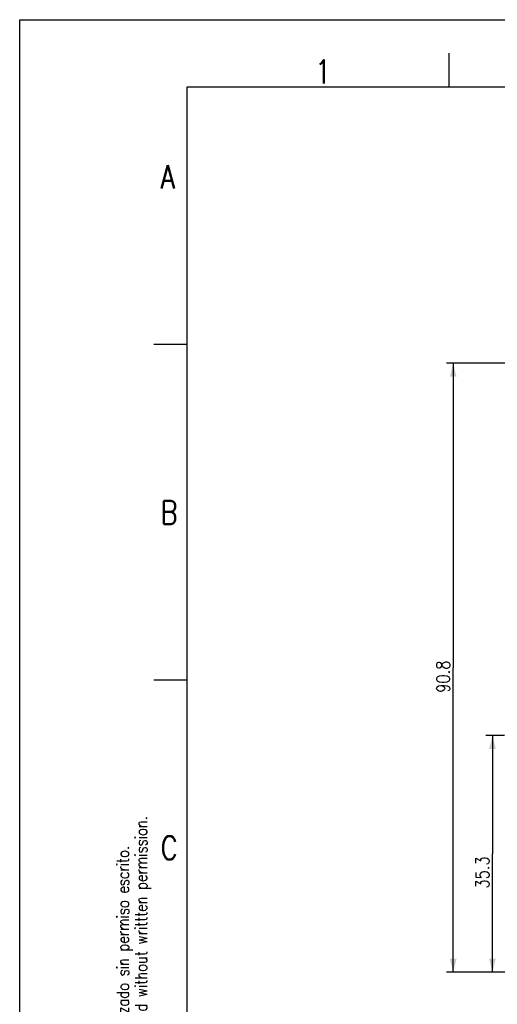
# Model space of a CAD drawing. Header units: millimetres. Extents: x 0 to 420, y 0 to 297.
# Tile 6 of 20: x 0 to 71, y 150 to 297. Entities that reach past the tile are written whole.
import ezdxf

# ---------------------------------------------------------------- set-up
doc = ezdxf.new("R2010")
doc.units = ezdxf.units.MM
doc.header["$LTSCALE"] = 23.1
doc.layers.get('0').update_dxf_attribs({"linetype": 'CONTINUOUS'})
doc.styles.get("Standard").update_dxf_attribs({"font": 'SIMPLEX.SHX', "width": 0.8})
doc.dimstyles.new('DIMSTYLE_1', dxfattribs={"dimtxt": 2, "dimasz": 2, "dimexe": 1, "dimexo": 1, "dimgap": 0.5, "dimtad": 1, "dimdec": 7, "dimdsep": 46, "dimtxsty": 'Standard', "dimblk": '_FILLED', "dimblk1": '_FILLED', "dimblk2": '_FILLED', "dimcen": 0.09, "dimazin": 2, "dimtp": 0.3, "dimtm": 0.3, "dimtfac": 1, "dimtdec": 7, "dimtofl": 0, "dimtmove": 0, "dimatfit": 3, "dimldrblk": '_FILLED', "dimfxl": 0, "dimtolj": 1, "dimarcsym": 0})

# ---------------------------------------------------------------- blocks, each defined once
blk = doc.blocks.new('_FILLED')
at = {"color": 0, "linetype": 'ByBlock'}
blk.add_solid([(0, 0), (-1, 0.25), (-1, -0.25)], dxfattribs=at)
blk = doc.blocks.new('*D3')
at = {"color": 8}
for p, q in [((86.98, 245.8), (63.67, 245.8)), ((64.67, 245.8), (64.67, 200.4)), ((64.67, 155), (64.67, 200.4)), ((77.19, 155), (63.67, 155))]:
    blk.add_line(p, q, dxfattribs=at)
at = {"color": 8, "xscale": 2, "yscale": 2, "zscale": 2}
for p, rotation in [((64.67, 245.8), 90), ((64.67, 155), 270)]:
    blk.add_blockref('_FILLED', p, dxfattribs=dict(at, rotation=rotation))
at = {"color": 8, "insert": (62.17, 199.07), "char_height": 2, "width": 6.4, "attachment_point": 2, "rotation": 90, "line_spacing_factor": 0.9}
blk.add_mtext('90.8', dxfattribs=at)
blk = doc.blocks.new('*D9')
at = {"color": 8}
for p, q in [((72.3, 190.3), (69.52, 190.3)), ((70.52, 190.3), (70.52, 172.65)), ((70.52, 155), (70.52, 172.65)), ((77.19, 155), (69.52, 155))]:
    blk.add_line(p, q, dxfattribs=at)
at = {"color": 8, "xscale": 2, "yscale": 2, "zscale": 2}
for p, rotation in [((70.52, 190.3), 90), ((70.52, 155), 270)]:
    blk.add_blockref('_FILLED', p, dxfattribs=dict(at, rotation=rotation))
at = {"color": 8, "insert": (68.02, 169.88), "char_height": 2, "width": 6.4, "attachment_point": 2, "rotation": 90, "line_spacing_factor": 0.9}
blk.add_mtext('35.3', dxfattribs=at)

msp = doc.modelspace()

# ---------------------------------------------------------------- linework, layer by layer
at = {"color": 7}
for p, q in [((0, 0), (0, 297)), ((0, 297), (420, 297)), ((64, 292), (64, 287)), ((25, 10), (25, 287)), ((25, 287), (410, 287)), ((25, 248.575838), (20.016886, 248.575838)), ((25.016886, 198.537919), (20.033772, 198.537919))]:
    msp.add_line(p, q, dxfattribs=at)

# ---------------------------------------------------------------- texts
at = {"color": 8, "char_height": 3.5, "width": 2.8, "attachment_point": 1, "line_spacing_factor": 0.9}
for s, insert in [('1', (44.056096, 291)), ('A', (21.016886, 275.330092)), ('B', (21.033772, 225.292173)), ('C', (21.033772, 175.292173))]:
    msp.add_mtext(s, dxfattribs=dict(at, insert=insert))
at = {"color": 8, "insert": (14.50164637, 49.35842965), "char_height": 1.8, "width": 187.2, "attachment_point": 1, "rotation": 90, "line_spacing_factor": 0.9}
msp.add_mtext('Este dibujo contiene incorporada información que es propiedad de Circutor y no debería de ser utilizado sin permiso escrito.\\PThis drawing contains information that is proprietary to Circutor incorporated and should not be used without writtten permission.', dxfattribs=at)

# ---------------------------------------------------------------- dimensions: what is measured, and where the dimension line sits
at = {"color": 8}
for base, p1, p2, angle, picture, middle in [((64.6735280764, 245.8031806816), (78.1879481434, 155.0031806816), (87.9775476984, 245.8031806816), 90, '*D3', (64.6735280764, 199.1154194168)), ((70.5185791, 155.00318068), (73.30469247, 190.30318068), (78.18794814, 155.00318068), 270, '*D9', (70.5185791, 169.9345482))]:
    dim = msp.add_linear_dim(base=base, p1=p1, p2=p2, angle=angle, dimstyle='DIMSTYLE_1', dxfattribs=at)
    dim.commit()
    dim.dimension.update_dxf_attribs({"geometry": picture, "text_midpoint": middle, "dimtype": 160})

doc.saveas('drawing.dxf')
